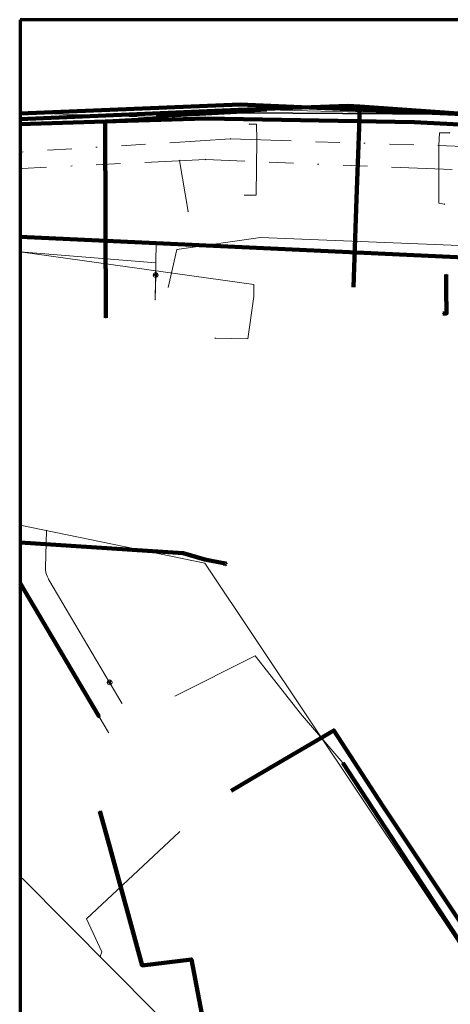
# Model space of a CAD drawing. Header units: metres. Extents: x 242122 to 243107, y 567823 to 568786.
# Tile 60 of 89: x 242122 to 242157, y 568705 to 568786. Entities that reach past the tile are written whole.
import ezdxf
from ezdxf.lldxf.tags import DXFTag

# ---------------------------------------------------------------- set-up
doc = ezdxf.new("R2010")
doc.units = ezdxf.units.M
doc.linetypes.add('RI-OVERIG-SO', pattern=[17, 5, -2, 2, -2, 0, -2, 2, -2])
for name, color, linetype, lineweight in [('B-WE-IE-MEUBILAIR_ENEXIS NETBEHEER BV-S', 7, 'Continuous', 18), ('B-WE-KL-DATA_COAXKABEL_10_ZIGGO BV-G', 90, 'KL-DATA-SO', 18), ('B-WE-KL-DATA_COAXKABEL_7_ZIGGO BV-G', 90, 'KL-DATA-SO', 18), ('B-WE-KL-DATA_HULPSTUK_KPN BV-S', 90, 'Continuous', 18), ('B-WE-KL-DATA_KABELBED_KPN BV-G', 90, 'Continuous', 100), ('B-WE-KL-DATA_KABELBED_ZIGGO BV-G', 90, 'Continuous', 100), ('B-WE-KL-DATA_MANTELBUIS_REGGEFIBER OPERATOR BV-G', 90, 'Continuous', 100), ('B-WE-KL-DATA_MANTELBUIS_ZIGGO BV-G', 90, 'Continuous', 100), ('B-WE-KL-DATA_REGGEFIBER OPERATOR BV-G', 90, 'KL-DATA-SO', 18), ('B-WE-KL-ET_LS_230 V_ENEXIS NETBEHEER BV-G', 190, 'KL-LS-SO', 18), ('B-WE-KL-ET_LS_400 V_ENEXIS NETBEHEER BV-G', 190, 'KL-LS-SO', 18), ('B-WE-KL-ET_LS_HULPSTUK_ENEXIS NETBEHEER BV-S', 190, 'Continuous', 18), ('B-WE-KL-ET_LS_KABELBED_ENEXIS NETBEHEER BV-G', 190, 'Continuous', 100), ('B-WE-KL-GAS_LD_HULPSTUK_ENEXIS NETBEHEER BV-S', 50, 'Continuous', 18), ('B-WE-KL-GAS_LD_OVERIG_15_0.1 BAR_ENEXIS NETBEHEER BV-G', 50, 'KL-GAS_LD-SO', 18), ('B-WE-KL-GAS_LD_OVERIG_22_0.1 BAR_ENEXIS NETBEHEER BV-G', 50, 'KL-GAS_LD-SO', 18), ('B-WE-KL-GAS_LD_POLYETHYLEEN PE_25_0.1 BAR_ENEXIS NETBEHEER BV-G', 50, 'KL-GAS_LD-SO', 18), ('B-WE-KL-GAS_LD_POLYETHYLEEN PE_32_0.1 BAR_ENEXIS NETBEHEER BV-G', 50, 'KL-GAS_LD-SO', 18), ('B-WE-KL-GAS_LD_POLYVINYLCHLORIDE PVC_63_0.1 BAR_ENEXIS NETBEHEER BV-G', 50, 'KL-GAS_LD-SO', 18), ('B-WE-KL-GAS_LD_SLAGVAST PVC_25_0.1 BAR_ENEXIS NETBEHEER BV-G', 50, 'KL-GAS_LD-SO', 18), ('B-WE-KL-WATER_HULPSTUK_WMD DRINKWATER NV-S', 170, 'Continuous', 18), ('B-WE-KL-WATER_MANTELBUIS_WMD DRINKWATER NV-G', 170, 'Continuous', 100), ('B-WE-KL-WATER_POLYVINYLCHLORIDE PVC_110_WMD DRINKWATER NV-G', 170, 'KL-WATER-SO', 18), ('B-WE-KL-WATER_POLYVINYLCHLORIDE PVC_20_WMD DRINKWATER NV-G', 170, 'KL-WATER-SO', 18), ('B-WE-KL-WATER_POLYVINYLCHLORIDE PVC_40_WMD DRINKWATER NV-G', 170, 'KL-WATER-SO', 18), ('B-WE-OG-INFO_ORIENTATIEPOLYGOON-GV', 7, 'Continuous', 70), ('B-WE-RI-VRIJVERVAL_GEMEENTE TYNAARLO-G', 210, 'RI-OVERIG-SO', 18), ('B-WE-RI-VRIJVERVAL_HULPSTUK_GEMEENTE TYNAARLO-S', 210, 'Continuous', 18), ('V-WE-KL-WATER_POLYVINYLCHLORIDE PVC_110_WMD DRINKWATER NV-G', 170, 'V-KL-WATER-SO', 35)]:
    doc.layers.add(name, color=color, linetype=linetype, lineweight=lineweight)
doc.styles.add('NLCS-ISO', font='NLCS-ISO.ttf')
doc.styles.get("Standard").update_dxf_attribs({"font": 'arial.ttf'})
tags = doc.linetypes.add('KL-DATA-SO', pattern='A,4,-1,[101,NLCS.shx,S=0.5,R=0,X=0,Y=0],-1,4,-1,["D",Standard,S=1,R=0,X=-0.25,Y=-0.5],-1.5', length=12.5).pattern_tags.tags
tags[18] = DXFTag(74, 10)
tags = doc.linetypes.add('KL-GAS_LD-SO', pattern='A,4,-1,[69,NLCS.shx,S=0.5,R=0,X=0,Y=0],-1,4,-1,["L",Standard,S=1,R=0,X=0.25,Y=-0.5],-2', length=13).pattern_tags.tags
tags[18] = DXFTag(74, 10)
tags = doc.linetypes.add('KL-LS-SO', pattern='A,4,-1,[103,NLCS.shx,S=0.75,R=0,X=0,Y=0],-1,4,-1,["L",Standard,S=1,R=0,X=0,Y=-0.5],-2', length=13).pattern_tags.tags
tags[18] = DXFTag(74, 10)
doc.linetypes.add('KL-WATER-SO', pattern='A,7,-0.5,[168,NLCS.shx,S=0.75,R=0,X=0.75,Y=0],-2', length=9.5)
doc.linetypes.add('V-KL-WATER-SO', pattern='A,3.5,[24,NLCS.shx,S=0.5,R=0,X=0,Y=0],3.5,-0.5,[168,NLCS.shx,S=0.75,R=0,X=0.75,Y=0],-2', length=9.5)

# ---------------------------------------------------------------- blocks, each defined once
blk = doc.blocks.new('SKL-WTB_HULP_OVERIG-SO')
at = {"color": 0, "linetype": 'ByBlock', "lineweight": 18}
for points in [[(-0.14, 0.14), (0.14, -0.14)], [(0.14, 0.14), (-0.14, -0.14)]]:
    blk.add_lwpolyline(points, dxfattribs=at)
at = {"color": 0, "linetype": 'ByBlock', "lineweight": 18, "style": 'NLCS-ISO', "flags": 1}
for tag, p in [('TYPE', (1.5, 0)), ('OMSCHRIJVING', (1.5, -3)), ('LABEL', (1.5, -1.5))]:
    blk.add_attdef(tag, p, '', height=1, dxfattribs=at)
blk = doc.blocks.new('SKL-WTB_HULP_MOF-SO')
at = {"linetype": 'ByBlock', "lineweight": 18}
h = blk.add_hatch(color=0, dxfattribs=at)
h.dxf.hatch_style = 1
h.paths.add_polyline_path([(-0.5625, 0, 1), (0.5625, 0, 1)])
at = {"color": 0, "linetype": 'ByBlock', "lineweight": 18}
blk.add_circle((0, 0), 0.5625, dxfattribs=at)
at = {"color": 0, "linetype": 'ByBlock', "lineweight": 18, "style": 'NLCS-ISO', "flags": 1}
for tag, p in [('TYPE', (1.5, 0)), ('OMSCHRIJVING', (1.5, -3)), ('LABEL', (1.5, -1.5))]:
    blk.add_attdef(tag, p, '', height=1, dxfattribs=at)
blk = doc.blocks.new('SKL-WTB_HULP_VERLOOP-SO')
at = {"color": 0, "linetype": 'ByBlock', "lineweight": 18}
for points in [[(0.44, 0.72), (-0.88, 0)], [(0.44, -0.72), (-0.88, 0)], [(0.44, -0.72), (0.44, 0.72)]]:
    blk.add_lwpolyline(points, dxfattribs=at)
blk.add_circle((0, 0), 1, dxfattribs=at)
at = {"color": 0, "linetype": 'ByBlock', "lineweight": 18, "style": 'NLCS-ISO', "flags": 1}
for tag, p in [('TYPE', (1.5, 0)), ('OMSCHRIJVING', (1.5, -3)), ('LABEL', (1.5, -1.5))]:
    blk.add_attdef(tag, p, '', height=1, dxfattribs=at)
blk = doc.blocks.new('SIE-MEUBILAIR_PAAL_LICHTMAST-SO')
for points in [[(-0.62, 0), (-1, 0)], [(-0.71, 0.71), (-0.44, 0.44)], [(0, 1), (0, 0.62)], [(0.44, 0.44), (0.71, 0.71)], [(1, 0), (0.62, 0)], [(-0.71, -0.71), (-0.44, -0.44)], [(0, -0.62), (0, -1)], [(0.44, -0.44), (0.71, -0.71)]]:
    blk.add_lwpolyline(points)
blk.add_circle((0, 0), 0.5)
blk = doc.blocks.new('SRI-HULP_OVERIG-SO')
at = {"color": 0, "linetype": 'ByBlock', "lineweight": 18}
for points in [[(-0.14, 0.14), (0.14, -0.14)], [(0.14, 0.14), (-0.14, -0.14)]]:
    blk.add_lwpolyline(points, dxfattribs=at)
at = {"color": 0, "linetype": 'ByBlock', "lineweight": 18, "style": 'NLCS-ISO', "flags": 1}
for tag, p in [('TYPE', (1.5, 0)), ('OMSCHRIJVING', (1.5, -3)), ('LABEL', (1.5, -1.5))]:
    blk.add_attdef(tag, p, '', height=1, dxfattribs=at)

msp = doc.modelspace()

# ---------------------------------------------------------------- linework, layer by layer
at = {"layer": 'B-WE-KL-DATA_COAXKABEL_10_ZIGGO BV-G'}
for points in [[(242122.038, 568778.264), (242139.994, 568779.052), (242149.02, 568779.362), (242150.019, 568779.303), (242166.682, 568778.128), (242177.496, 568777.018), (242186.027, 568776.851), (242186.805, 568768.58), (242194.102, 568768.378), (242194.078, 568767.19)], [(242141.644, 568724.294), (242147.862, 568727.945), (242148.162, 568727.435), (242151.883, 568721.759), (242159.839, 568709.839), (242165.947, 568696.182)]]:
    msp.add_lwpolyline(points, dxfattribs=at)
at = {"layer": 'B-WE-KL-DATA_COAXKABEL_7_ZIGGO BV-G'}
for points in [[(242194.078, 568767.19), (242194.102, 568768.378), (242186.805, 568768.58), (242186.027, 568776.851), (242177.496, 568777.018), (242166.682, 568778.128), (242150.019, 568779.303), (242149.492, 568764.436)], [(242139.412, 568722.983), (242141.644, 568724.294)]]:
    msp.add_lwpolyline(points, dxfattribs=at)
at = {"layer": 'B-WE-KL-DATA_KABELBED_KPN BV-G'}
for points in [[(242200.169, 568776.231), (242199.267, 568776.223), (242194.612, 568776.18), (242191.448, 568776.151), (242166.968, 568777.395), (242165.74, 568777.458), (242154.502, 568778.029), (242137.306, 568778.33), (242129.033, 568778.072), (242122, 568777.852)], [(242129.033, 568778.072), (242129.085, 568761.919)], [(242157.139, 568765.473), (242157.123, 568764.265)], [(242157.123, 568764.265), (242157.159, 568762.276), (242156.865, 568762.265)], [(242135.859, 568685.892), (242136.15, 568700.956), (242137.425, 568702.453), (242136.15, 568709.106), (242132.102, 568708.607), (242129.399, 568718.44), (242128.61, 568721.303)]]:
    msp.add_lwpolyline(points, dxfattribs=at)
at = {"layer": 'B-WE-KL-DATA_KABELBED_ZIGGO BV-G'}
for points in [[(242122.038, 568778.264), (242139.994, 568779.052), (242149.02, 568779.362), (242150.019, 568779.303)], [(242150.019, 568779.303), (242149.959, 568777.613)], [(242150.019, 568779.303), (242166.682, 568778.128), (242177.496, 568777.018), (242186.027, 568776.851), (242186.116, 568775.9)], [(242149.959, 568777.613), (242149.75, 568771.714)], [(242149.75, 568771.714), (242149.492, 568764.436)], [(242142.916, 568725.041), (242147.862, 568727.945), (242151.883, 568721.759), (242159.839, 568709.839), (242163.252, 568702.208)], [(242139.412, 568722.983), (242141.644, 568724.294)], [(242141.644, 568724.294), (242142.916, 568725.041)]]:
    msp.add_lwpolyline(points, dxfattribs=at)
at = {"layer": 'B-WE-KL-DATA_MANTELBUIS_REGGEFIBER OPERATOR BV-G'}
msp.add_lwpolyline([(242148.604, 568725.29), (242163.036, 568703.268)], dxfattribs=at)
at = {"layer": 'B-WE-KL-DATA_MANTELBUIS_ZIGGO BV-G'}
msp.add_lwpolyline([(242149.75, 568771.714), (242149.959, 568777.613)], dxfattribs=at)
at = {"layer": 'B-WE-KL-DATA_REGGEFIBER OPERATOR BV-G'}
for points in [[(242193.989, 568687.272), (242194.972, 568706.76), (242196.154, 568727.393), (242197.391, 568751.994), (242198.172, 568766.301), (242193.115, 568766.919), (242186.149, 568767.459), (242177.026, 568767.772), (242172.934, 568766.921), (242168.651, 568767.831), (242160.28, 568767.794), (242141.83, 568768.527), (242134.954, 568767.531), (242134.229, 568764.42)], [(242122.038, 568666.8), (242125.293, 568665.516), (242136.87, 568670), (242139.035, 568668.614), (242139.958, 568668.202), (242142.918, 568669.043), (242143.318, 568670.385), (242173.65, 568682.935), (242175.039, 568682.947), (242175.11, 568683.587), (242173.84, 568685.974), (242173.218, 568687.184), (242172.072, 568687.981), (242171.493, 568689.205), (242167.537, 568696.291), (242165.064, 568700.124), (242163.036, 568703.268), (242148.605, 568725.29), (242145.14, 568729.336), (242141.407, 568734.083), (242134.786, 568730.759)]]:
    msp.add_lwpolyline(points, dxfattribs=at)
at = {"layer": 'B-WE-KL-ET_LS_230 V_ENEXIS NETBEHEER BV-G'}
msp.add_lwpolyline([(242133.24, 568768.061), (242133.171, 568763.438)], dxfattribs=at)
at = {"layer": 'B-WE-KL-ET_LS_400 V_ENEXIS NETBEHEER BV-G'}
for points in [[(242122.038, 568778.735), (242140.168, 568779.472), (242166.73, 568778.316), (242182.747, 568776.675), (242194.801, 568775.937), (242195.87, 568775.91), (242196.789, 568776.063), (242197.689, 568776.369), (242198.531, 568776.791), (242199.174, 568777.276), (242199.717, 568777.654), (242199.954, 568777.84), (242200.174, 568778.045), (242200.375, 568778.269), (242200.556, 568778.509), (242200.716, 568778.765), (242200.852, 568779.033), (242200.965, 568779.312), (242201.053, 568779.6), (242201.115, 568779.894), (242201.152, 568780.193), (242201.162, 568780.494), (242201.146, 568780.794), (242201.435, 568786.461)], [(242122.038, 568778.735), (242140.168, 568779.472), (242166.73, 568778.316), (242182.747, 568776.675), (242194.801, 568775.937), (242195.87, 568775.91), (242196.789, 568776.063), (242197.689, 568776.369), (242198.531, 568776.791), (242199.174, 568777.276), (242199.446, 568784.355), (242209.243, 568784.018), (242209.065, 568780.849), (242207.516, 568750.404), (242205.859, 568717.663)], [(242122.038, 568768.58), (242166.282, 568766.53), (242188.225, 568765.857), (242199.038, 568765.808)], [(242122.038, 568768.58), (242166.282, 568766.53), (242188.225, 568765.857), (242199.038, 568765.808), (242199.031, 568764.229)], [(242122.038, 568768.58), (242166.282, 568766.53), (242188.225, 568765.857), (242199.038, 568765.808), (242199.031, 568764.229)], [(242122.038, 568768.58), (242166.282, 568766.53), (242188.225, 568765.857), (242199.038, 568765.808)], [(242138.918, 568741.68), (242137.248, 568742.029), (242135.478, 568742.55), (242122.038, 568743.416)], [(242122.038, 568740.066), (242128.523, 568729.113)], [(242128.523, 568729.113), (242129.309, 568727.784)]]:
    msp.add_lwpolyline(points, dxfattribs=at)
at = {"layer": 'B-WE-KL-ET_LS_KABELBED_ENEXIS NETBEHEER BV-G'}
for points in [[(242122.038, 568778.735), (242140.168, 568779.472), (242166.73, 568778.316), (242182.747, 568776.675), (242194.801, 568775.937), (242195.87, 568775.91), (242196.789, 568776.063), (242197.689, 568776.369), (242198.531, 568776.791), (242199.174, 568777.276)], [(242122.038, 568768.58), (242166.282, 568766.53), (242188.225, 568765.857), (242199.038, 568765.808)], [(242138.918, 568741.68), (242137.248, 568742.029), (242135.478, 568742.55), (242122.038, 568743.416)], [(242122.038, 568740.066), (242128.523, 568729.113)]]:
    msp.add_lwpolyline(points, dxfattribs=at)
at = {"layer": 'B-WE-KL-GAS_LD_OVERIG_15_0.1 BAR_ENEXIS NETBEHEER BV-G'}
msp.add_lwpolyline([(242129.405, 568731.903), (242130.424, 568730.182)], dxfattribs=at)
at = {"layer": 'B-WE-KL-GAS_LD_OVERIG_22_0.1 BAR_ENEXIS NETBEHEER BV-G'}
msp.add_lwpolyline([(242133.201, 568765.438), (242133.172, 568763.438)], dxfattribs=at)
at = {"layer": 'B-WE-KL-GAS_LD_POLYETHYLEEN PE_25_0.1 BAR_ENEXIS NETBEHEER BV-G'}
msp.add_lwpolyline([(242124.405, 568740.349), (242129.405, 568731.903)], dxfattribs=at)
at = {"layer": 'B-WE-KL-GAS_LD_POLYETHYLEEN PE_32_0.1 BAR_ENEXIS NETBEHEER BV-G'}
msp.add_lwpolyline([(242122.038, 568767.346), (242133.216, 568766.438), (242133.201, 568765.438)], dxfattribs=at)
at = {"layer": 'B-WE-KL-GAS_LD_POLYVINYLCHLORIDE PVC_63_0.1 BAR_ENEXIS NETBEHEER BV-G'}
msp.add_lwpolyline([(242190.747, 568659.961), (242188.996, 568660.265), (242188.844, 568660.304), (242188.697, 568660.355), (242188.554, 568660.42), (242188.418, 568660.496), (242188.289, 568660.584), (242188.168, 568660.683), (242188.056, 568660.792), (242187.954, 568660.91), (242187.862, 568661.037), (242181.623, 568671.198), (242179.842, 568673.748), (242166.442, 568696.414), (242158.794, 568709.478), (242137.252, 568741.713), (242122.038, 568744.848)], dxfattribs=at)
at = {"layer": 'B-WE-KL-GAS_LD_SLAGVAST PVC_25_0.1 BAR_ENEXIS NETBEHEER BV-G'}
msp.add_lwpolyline([(242124.199, 568744.403), (242124.121, 568741.35), (242124.131, 568741.104), (242124.175, 568740.868), (242124.252, 568740.639), (242124.363, 568740.42), (242124.405, 568740.349)], dxfattribs=at)
at = {"layer": 'B-WE-KL-WATER_MANTELBUIS_WMD DRINKWATER NV-G'}
msp.add_lwpolyline([(242133.249, 568778.567), (242142.362, 568779.073)], dxfattribs=at)
at = {"layer": 'B-WE-KL-WATER_POLYVINYLCHLORIDE PVC_110_WMD DRINKWATER NV-G'}
msp.add_lwpolyline([(242122.038, 568778.7), (242124.046, 568778.725), (242132.569, 568778.444), (242133.746, 568778.519), (242142.383, 568779.031), (242149.017, 568778.881), (242156.049, 568778.703), (242167.316, 568778.377), (242174.609, 568778.101), (242179.674, 568777.944), (242190.513, 568777.363), (242194.672, 568776.233), (242196.28, 568776.058), (242196.786, 568776.082), (242197.263, 568776.304), (242197.689, 568777.185)], dxfattribs=at)
at = {"layer": 'B-WE-KL-WATER_POLYVINYLCHLORIDE PVC_20_WMD DRINKWATER NV-G'}
for points in [[(242138.091, 568760.238), (242140.791, 568760.18), (242141.276, 568763.667), (242141.298, 568764.666), (242122.038, 568767.341)], [(242135.175, 568719.608), (242127.492, 568712.446), (242128.753, 568709.716), (242128.627, 568709.328)]]:
    msp.add_lwpolyline(points, dxfattribs=at)
at = {"layer": 'B-WE-KL-WATER_POLYVINYLCHLORIDE PVC_40_WMD DRINKWATER NV-G'}
msp.add_lwpolyline([(242122.038, 568679.986), (242132.795, 568685.579), (242137.175, 568689.659), (242136.821, 568701.069), (242122.242, 568715.763)], dxfattribs=at)
at = {"layer": 'B-WE-OG-INFO_ORIENTATIEPOLYGOON-GV'}
msp.add_lwpolyline([(242122.038, 568786.461), (242122.038, 567823.164), (243107.149, 567823.164), (243107.149, 568786.461)], close=True, dxfattribs=at)
at = {"layer": 'B-WE-RI-VRIJVERVAL_GEMEENTE TYNAARLO-G'}
for points in [[(242140.924, 568777.867), (242141.505, 568777.847), (242141.528, 568776.568)], [(242156.525, 568776.094), (242156.566, 568777.153), (242157.391, 568777.157)], [(242139.361, 568776.641), (242122.038, 568775.567)], [(242139.361, 568776.641), (242202.384, 568774.622)], [(242140.544, 568772.014), (242141.492, 568772.006), (242141.528, 568776.568)], [(242156.525, 568776.094), (242156.533, 568771.35), (242156.997, 568771.277)], [(242137.297, 568774.952), (242122.038, 568774.211)], [(242135.151, 568774.859), (242135.882, 568770.672)], [(242191.804, 568772.748), (242137.297, 568774.952)]]:
    msp.add_lwpolyline(points, dxfattribs=at)
at = {"layer": 'V-WE-KL-WATER_POLYVINYLCHLORIDE PVC_110_WMD DRINKWATER NV-G'}
msp.add_lwpolyline([(242122.038, 568777.793), (242140.382, 568778.802), (242197.953, 568778.396), (242198.515, 568777.932)], dxfattribs=at)

# ---------------------------------------------------------------- block references
at = {"layer": 'B-WE-IE-MEUBILAIR_ENEXIS NETBEHEER BV-S', "xscale": 0.2, "yscale": 0.2, "zscale": 0.2}
msp.add_blockref('SIE-MEUBILAIR_PAAL_LICHTMAST-SO', (242138.918, 568741.68), dxfattribs=at)
at = {"layer": 'B-WE-KL-DATA_HULPSTUK_KPN BV-S', "xscale": 0.2, "yscale": 0.2, "zscale": 0.2}
for p in [(242129.033, 568778.072), (242157.139, 568765.473), (242157.123, 568764.265), (242129.085, 568761.919), (242156.865, 568762.265), (242128.61, 568721.303)]:
    msp.add_blockref('SKL-WTB_HULP_OVERIG-SO', p, dxfattribs=at)
at = {"layer": 'B-WE-KL-ET_LS_HULPSTUK_ENEXIS NETBEHEER BV-S', "xscale": 0.2, "yscale": 0.2, "zscale": 0.2}
for name, p in [('SKL-WTB_HULP_MOF-SO', (242133.24, 568768.061)), ('SKL-WTB_HULP_OVERIG-SO', (242133.171, 568763.438)), ('SKL-WTB_HULP_MOF-SO', (242128.523, 568729.113)), ('SKL-WTB_HULP_OVERIG-SO', (242129.309, 568727.784))]:
    msp.add_blockref(name, p, dxfattribs=at)
at = {"layer": 'B-WE-KL-GAS_LD_HULPSTUK_ENEXIS NETBEHEER BV-S', "xscale": 0.2, "yscale": 0.2, "zscale": 0.2}
for name, p in [('SKL-WTB_HULP_VERLOOP-SO', (242133.201, 568765.438)), ('SKL-WTB_HULP_OVERIG-SO', (242133.172, 568763.438)), ('SKL-WTB_HULP_OVERIG-SO', (242124.199, 568744.403)), ('SKL-WTB_HULP_OVERIG-SO', (242124.405, 568740.349)), ('SKL-WTB_HULP_VERLOOP-SO', (242129.405, 568731.903)), ('SKL-WTB_HULP_OVERIG-SO', (242130.424, 568730.182))]:
    msp.add_blockref(name, p, dxfattribs=at)
at = {"layer": 'B-WE-KL-WATER_HULPSTUK_WMD DRINKWATER NV-S', "xscale": 0.2, "yscale": 0.2, "zscale": 0.2}
for p in [(242138.091, 568760.238), (242135.175, 568719.608), (242122.242, 568715.763), (242128.627, 568709.328)]:
    msp.add_blockref('SKL-WTB_HULP_OVERIG-SO', p, dxfattribs=at)
at = {"layer": 'B-WE-RI-VRIJVERVAL_HULPSTUK_GEMEENTE TYNAARLO-S', "xscale": 0.2, "yscale": 0.2, "zscale": 0.2}
for p in [(242140.924, 568777.867), (242157.391, 568777.157), (242139.361, 568776.641), (242141.528, 568776.568), (242156.525, 568776.094), (242135.151, 568774.859), (242137.297, 568774.952), (242140.544, 568772.014), (242156.997, 568771.277), (242135.882, 568770.672)]:
    msp.add_blockref('SRI-HULP_OVERIG-SO', p, dxfattribs=at)

doc.saveas('drawing.dxf')
